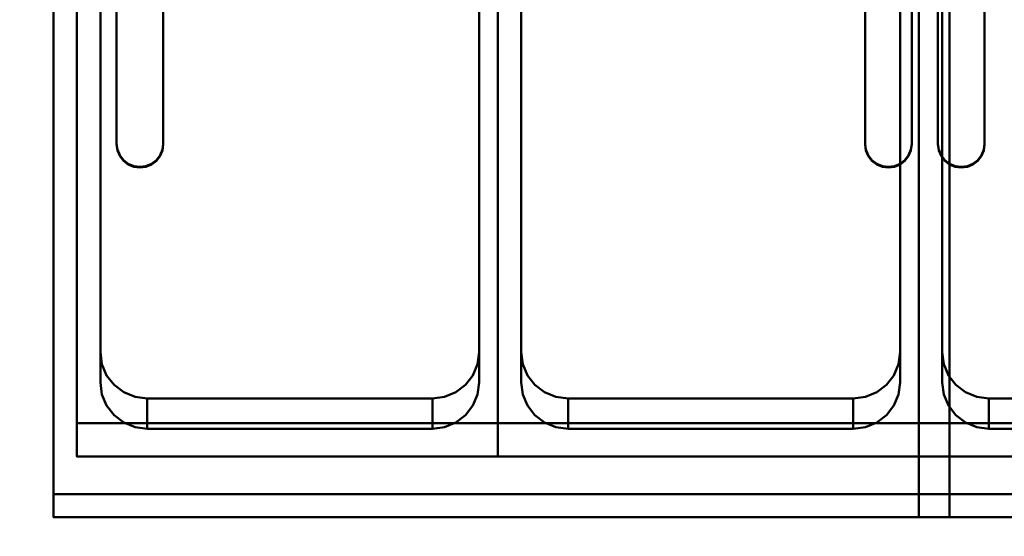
# Model space of a CAD drawing. Header units: millimetres. Extents: x -1749 to 536, y -1543 to 732.
# Tile 15 of 25: x -607 to -185, y 290 to 511. Entities that reach past the tile are written whole.
import ezdxf

# ---------------------------------------------------------------- set-up
doc = ezdxf.new("R2010")
doc.units = ezdxf.units.MM
doc.layers.add('Q-SPCQ', color=7, linetype='Continuous', lineweight=30)

# ---------------------------------------------------------------- blocks, each defined once
blk = doc.blocks.new('rf8.pizza4')
at = {"layer": 'Q-SPCQ', "lineweight": 40}
for points in [[(2133.16, 3187.22), (-151.84, 3187.22), (-151.84, 3927.22), (2133.16, 3927.22)], [(1015.16, 3859.32, 801.93), (1015.16, 3533.53, 756.15), (1015.16, 3519.31, 857.28), (1015.16, 3845.11, 903.07)], [(1195.16, 3533.53, 756.15), (1015.16, 3533.53, 756.15), (1015.16, 3859.32, 801.93), (1195.16, 3859.32, 801.93)], [(1195.16, 3519.31, 857.28), (1195.16, 3533.53, 756.15), (1195.16, 3859.32, 801.93), (1195.16, 3845.11, 903.07)], [(1195.16, 3859.32, 801.93), (1195.16, 3533.53, 756.15), (1195.16, 3519.31, 857.28), (1195.16, 3845.11, 903.07)], [(1375.16, 3533.53, 756.15), (1195.16, 3533.53, 756.15), (1195.16, 3859.32, 801.93), (1375.16, 3859.32, 801.93)], [(1375.16, 3519.31, 857.28), (1375.16, 3533.53, 756.15), (1375.16, 3859.32, 801.93), (1375.16, 3845.11, 903.07)], [(1375.16, 3859.32, 801.93), (1375.16, 3533.53, 756.15), (1375.16, 3519.31, 857.28), (1375.16, 3845.11, 903.07)], [(1555.16, 3533.53, 756.15), (1375.16, 3533.53, 756.15), (1375.16, 3859.32, 801.93), (1555.16, 3859.32, 801.93)], [(1025.16, 3563.96, 769.56), (1025.16, 3826.38, 806.44), (1025.16, 3813.42, 898.61), (1025.16, 3551, 861.77)], [(1025.16, 3826.38, 806.44), (1025.16, 3813.42, 898.65), (1025.16, 3551, 861.73), (1025.16, 3563.96, 769.56)], [(1187.16, 3826.38, 806.44), (1187.16, 3563.96, 769.56), (1187.16, 3551, 861.73), (1187.16, 3813.42, 898.65)], [(1187.16, 3563.96, 769.56), (1187.16, 3551, 861.77), (1187.16, 3813.42, 898.61), (1187.16, 3826.38, 806.44)], [(1205.16, 3563.96, 769.56), (1205.16, 3826.38, 806.44), (1205.16, 3813.42, 898.61), (1205.16, 3551, 861.77)], [(1205.16, 3826.38, 806.44), (1205.16, 3813.42, 898.65), (1205.16, 3551, 861.73), (1205.16, 3563.96, 769.56)], [(1367.16, 3826.38, 806.44), (1367.16, 3563.96, 769.56), (1367.16, 3551, 861.73), (1367.16, 3813.42, 898.65)], [(1367.16, 3563.96, 769.56), (1367.16, 3551, 861.77), (1367.16, 3813.42, 898.61), (1367.16, 3826.38, 806.44)], [(1385.16, 3563.96, 769.56), (1385.16, 3826.38, 806.44), (1385.16, 3813.42, 898.61), (1385.16, 3551, 861.77)], [(1385.16, 3826.38, 806.44), (1385.16, 3813.42, 898.65), (1385.16, 3551, 861.73), (1385.16, 3563.96, 769.56)], [(1195.16, 3519.31, 857.28), (1015.16, 3519.31, 857.28), (1015.16, 3533.53, 756.15), (1195.16, 3533.53, 756.15)], [(1375.16, 3519.31, 857.28), (1195.16, 3519.31, 857.28), (1195.16, 3533.53, 756.15), (1375.16, 3533.53, 756.15)], [(1555.16, 3519.31, 857.28), (1375.16, 3519.31, 857.28), (1375.16, 3533.53, 756.15), (1555.16, 3533.53, 756.15)], [(1005.16, 3503.26, 885.32), (2105.16, 3503.26, 885.32), (2105.16, 3503.26, 855.02), (1005.16, 3503.26, 855.02)], [(2105.16, 3493.36, 883.93), (2105.16, 3503.26, 885.32), (1005.16, 3503.26, 885.32), (1005.16, 3493.36, 883.93)], [(2105.16, 3493.36, 894.02), (2105.16, 3493.36, 883.93), (1005.16, 3493.36, 883.93), (1005.16, 3493.36, 894.02)]]:
    blk.add_3dface(points, dxfattribs=at)
for points, invisible_edges in [([(976.16, 3493.36, 894.02), (1005.16, 3493.36, 894.02), (1005.16, 3868.17, 946.7), (976.16, 3868.17, 946.7)], 5), ([(1005.16, 3858.26, 935.21), (1005.16, 3868.17, 936.6), (1005.16, 3868.17, 946.7), (1005.16, 3493.36, 894.02)], 8), ([(1005.16, 3858.26, 904.92), (1005.16, 3858.26, 935.21), (1005.16, 3503.26, 885.32), (1005.16, 3503.26, 855.02)], 2), ([(1005.16, 3493.36, 894.02), (1005.16, 3493.36, 883.93), (1005.16, 3503.26, 885.32), (1005.16, 3858.26, 935.21)], 12), ([(1025.16, 3551, 861.73), (1005.16, 3858.26, 904.92), (1005.16, 3503.26, 855.02)], 13), ([(1005.16, 3858.26, 904.92), (1025.16, 3551, 861.73), (1025.16, 3813.42, 898.61)], 13), ([(1015.16, 3845.11, 903.07), (1025.16, 3551, 861.73), (1025.16, 3813.42, 898.61)], 13), ([(1025.16, 3551, 861.73), (1015.16, 3845.11, 903.07), (1015.16, 3519.31, 857.28)], 13), ([(1195.16, 3845.11, 903.07), (1187.16, 3813.42, 898.61), (1187.16, 3551, 861.73)], 13), ([(1187.16, 3551, 861.73), (1195.16, 3519.31, 857.28), (1195.16, 3845.11, 903.07)], 13), ([(1195.16, 3845.11, 903.07), (1205.16, 3551, 861.73), (1205.16, 3813.42, 898.61)], 13), ([(1205.16, 3551, 861.73), (1195.16, 3845.11, 903.07), (1195.16, 3519.31, 857.28)], 13), ([(1375.16, 3845.11, 903.07), (1367.16, 3813.42, 898.61), (1367.16, 3551, 861.73)], 13), ([(1367.16, 3551, 861.73), (1375.16, 3519.31, 857.28), (1375.16, 3845.11, 903.07)], 13), ([(1375.16, 3845.11, 903.07), (1385.16, 3551, 861.73), (1385.16, 3813.42, 898.61)], 13), ([(1385.16, 3551, 861.73), (1375.16, 3845.11, 903.07), (1375.16, 3519.31, 857.28)], 13), ([(1025.16, 3563.96, 769.56), (1187.16, 3563.96, 769.56), (1187.16, 3826.38, 806.44), (1025.16, 3826.38, 806.44)], 5), ([(1025.16, 3563.96, 769.56), (1187.16, 3563.96, 769.56), (1187.16, 3826.38, 806.44), (1025.16, 3826.38, 806.44)], 5), ([(1205.16, 3563.96, 769.56), (1367.16, 3563.96, 769.56), (1367.16, 3826.38, 806.44), (1205.16, 3826.38, 806.44)], 5), ([(1205.16, 3563.96, 769.56), (1367.16, 3563.96, 769.56), (1367.16, 3826.38, 806.44), (1205.16, 3826.38, 806.44)], 5), ([(1385.16, 3563.96, 769.56), (1547.16, 3563.96, 769.56), (1547.16, 3826.38, 806.44), (1385.16, 3826.38, 806.44)], 5), ([(1385.16, 3563.96, 769.56), (1547.16, 3563.96, 769.56), (1547.16, 3826.38, 806.44), (1385.16, 3826.38, 806.44)], 5), ([(1187.16, 3551, 861.73), (1205.16, 3551, 861.73), (1205.16, 3813.42, 898.61), (1187.16, 3813.42, 898.61)], 5), ([(1367.16, 3551, 861.73), (1385.16, 3551, 861.73), (1385.16, 3813.42, 898.61), (1367.16, 3813.42, 898.61)], 5), ([(1167.16, 3544.15, 766.78), (1187.16, 3563.96, 769.56), (1025.16, 3563.96, 769.56), (1045.16, 3544.15, 766.78)], 7), ([(1025.84, 3558.83, 768.84), (1045.16, 3544.15, 766.78), (1025.16, 3563.96, 769.56)], 3), ([(1025.84, 3558.83, 768.84), (1025.16, 3563.96, 769.56), (1025.16, 3551, 861.73)], 12), ([(1167.16, 3544.15, 766.78), (1187.16, 3563.96, 769.56), (1025.16, 3563.96, 769.56), (1045.16, 3544.15, 766.78)], 7), ([(1025.84, 3558.83, 768.84), (1045.16, 3544.15, 766.78), (1025.16, 3563.96, 769.56)], 3), ([(1025.84, 3558.83, 768.84), (1025.16, 3563.96, 769.56), (1025.16, 3551, 861.73)], 12), ([(1186.47, 3558.83, 768.84), (1187.16, 3563.96, 769.56), (1167.16, 3544.15, 766.78)], 14), ([(1186.47, 3558.83, 768.84), (1187.16, 3563.96, 769.56), (1167.16, 3544.15, 766.78)], 14), ([(1186.47, 3558.83, 768.84), (1186.47, 3545.88, 861.01), (1187.16, 3563.96, 769.56)], 3), ([(1187.16, 3551, 861.77), (1187.16, 3563.96, 769.56), (1186.47, 3545.88, 861.01)], 2), ([(1186.47, 3558.83, 768.84), (1186.47, 3545.88, 861.01), (1187.16, 3563.96, 769.56)], 3), ([(1187.16, 3551, 861.77), (1187.16, 3563.96, 769.56), (1186.47, 3545.88, 861.01)], 2), ([(1347.16, 3544.15, 766.78), (1367.16, 3563.96, 769.56), (1205.16, 3563.96, 769.56), (1225.16, 3544.15, 766.78)], 7), ([(1211.01, 3549.95, 767.59), (1205.16, 3563.96, 769.56), (1205.84, 3558.83, 768.84)], 13), ([(1205.84, 3558.83, 768.84), (1205.16, 3563.96, 769.56), (1205.16, 3551, 861.73)], 12), ([(1347.16, 3544.15, 766.78), (1367.16, 3563.96, 769.56), (1205.16, 3563.96, 769.56), (1225.16, 3544.15, 766.78)], 7), ([(1211.01, 3549.95, 767.59), (1205.16, 3563.96, 769.56), (1205.84, 3558.83, 768.84)], 13), ([(1205.84, 3558.83, 768.84), (1205.16, 3563.96, 769.56), (1205.16, 3551, 861.73)], 12), ([(1366.47, 3558.83, 768.84), (1367.16, 3563.96, 769.56), (1347.16, 3544.15, 766.78)], 14), ([(1366.47, 3558.83, 768.84), (1367.16, 3563.96, 769.56), (1347.16, 3544.15, 766.78)], 14), ([(1366.47, 3558.83, 768.84), (1366.47, 3545.88, 861.01), (1367.16, 3563.96, 769.56)], 3), ([(1367.16, 3551, 861.77), (1367.16, 3563.96, 769.56), (1366.47, 3545.88, 861.01)], 2), ([(1366.47, 3558.83, 768.84), (1366.47, 3545.88, 861.01), (1367.16, 3563.96, 769.56)], 3), ([(1367.16, 3551, 861.77), (1367.16, 3563.96, 769.56), (1366.47, 3545.88, 861.01)], 2), ([(1527.16, 3544.15, 766.78), (1547.16, 3563.96, 769.56), (1385.16, 3563.96, 769.56), (1405.16, 3544.15, 766.78)], 7), ([(1385.16, 3563.96, 769.56), (1387.84, 3554.05, 768.17), (1391.01, 3549.95, 767.59)], 13), ([(1387.84, 3554.05, 768.17), (1385.16, 3563.96, 769.56), (1385.84, 3558.83, 768.84)], 1), ([(1385.84, 3558.83, 768.84), (1385.16, 3563.96, 769.56), (1385.16, 3551, 861.73)], 12), ([(1527.16, 3544.15, 766.78), (1547.16, 3563.96, 769.56), (1385.16, 3563.96, 769.56), (1405.16, 3544.15, 766.78)], 7), ([(1385.16, 3563.96, 769.56), (1387.84, 3554.05, 768.17), (1391.01, 3549.95, 767.59)], 13), ([(1387.84, 3554.05, 768.17), (1385.16, 3563.96, 769.56), (1385.84, 3558.83, 768.84)], 1), ([(1385.84, 3558.83, 768.84), (1385.16, 3563.96, 769.56), (1385.16, 3551, 861.73)], 12), ([(1025.16, 3551, 861.73), (1025.84, 3545.88, 861.01), (1025.84, 3558.83, 768.84)], 14), ([(1025.16, 3551, 861.73), (1025.84, 3545.88, 861.01), (1025.84, 3558.83, 768.84)], 14), ([(1035.16, 3546.8, 767.15), (1025.84, 3558.83, 768.84), (1027.84, 3554.05, 768.17)], 13), ([(1025.84, 3558.83, 768.84), (1025.84, 3545.88, 861.01), (1027.84, 3554.05, 768.17)], 3), ([(1035.16, 3546.8, 767.15), (1025.84, 3558.83, 768.84), (1027.84, 3554.05, 768.17)], 13), ([(1025.84, 3558.83, 768.84), (1025.84, 3545.88, 861.01), (1027.84, 3554.05, 768.17)], 3), ([(1184.48, 3554.05, 768.17), (1186.47, 3558.83, 768.84), (1167.16, 3544.15, 766.78)], 14), ([(1184.48, 3554.05, 768.17), (1186.47, 3558.83, 768.84), (1167.16, 3544.15, 766.78)], 14), ([(1184.48, 3541.1, 860.34), (1186.47, 3545.88, 861.01), (1186.47, 3558.83, 768.84)], 14), ([(1186.47, 3558.83, 768.84), (1184.48, 3554.05, 768.17), (1184.48, 3541.1, 860.34)], 14), ([(1184.48, 3541.1, 860.34), (1186.47, 3545.88, 861.01), (1186.47, 3558.83, 768.84)], 14), ([(1186.47, 3558.83, 768.84), (1184.48, 3554.05, 768.17), (1184.48, 3541.1, 860.34)], 14), ([(1205.16, 3551, 861.73), (1205.84, 3545.88, 861.01), (1205.84, 3558.83, 768.84)], 14), ([(1205.16, 3551, 861.73), (1205.84, 3545.88, 861.01), (1205.84, 3558.83, 768.84)], 14), ([(1205.84, 3558.83, 768.84), (1207.84, 3554.05, 768.17), (1211.01, 3549.95, 767.59)], 12), ([(1205.84, 3558.83, 768.84), (1205.84, 3545.88, 861.01), (1207.84, 3554.05, 768.17)], 3), ([(1205.84, 3558.83, 768.84), (1207.84, 3554.05, 768.17), (1211.01, 3549.95, 767.59)], 12), ([(1205.84, 3558.83, 768.84), (1205.84, 3545.88, 861.01), (1207.84, 3554.05, 768.17)], 3), ([(1357.16, 3546.8, 767.15), (1361.3, 3549.95, 767.59), (1366.47, 3558.83, 768.84)], 14), ([(1357.16, 3546.8, 767.15), (1361.3, 3549.95, 767.59), (1366.47, 3558.83, 768.84)], 14), ([(1364.48, 3554.05, 768.17), (1366.47, 3558.83, 768.84), (1361.3, 3549.95, 767.59)], 2), ([(1364.48, 3554.05, 768.17), (1366.47, 3558.83, 768.84), (1361.3, 3549.95, 767.59)], 2), ([(1364.48, 3541.1, 860.34), (1366.47, 3545.88, 861.01), (1366.47, 3558.83, 768.84)], 14), ([(1366.47, 3558.83, 768.84), (1364.48, 3554.05, 768.17), (1364.48, 3541.1, 860.34)], 14), ([(1364.48, 3541.1, 860.34), (1366.47, 3545.88, 861.01), (1366.47, 3558.83, 768.84)], 14), ([(1366.47, 3558.83, 768.84), (1364.48, 3554.05, 768.17), (1364.48, 3541.1, 860.34)], 14), ([(1385.16, 3551, 861.73), (1385.84, 3545.88, 861.01), (1385.84, 3558.83, 768.84)], 14), ([(1385.16, 3551, 861.73), (1385.84, 3545.88, 861.01), (1385.84, 3558.83, 768.84)], 14), ([(1385.84, 3558.83, 768.84), (1385.84, 3545.88, 861.01), (1387.84, 3554.05, 768.17)], 3), ([(1385.84, 3558.83, 768.84), (1385.84, 3545.88, 861.01), (1387.84, 3554.05, 768.17)], 3), ([(1025.84, 3545.88, 861.01), (1027.84, 3541.1, 860.34), (1027.84, 3554.05, 768.17)], 14), ([(1025.84, 3545.88, 861.01), (1027.84, 3541.1, 860.34), (1027.84, 3554.05, 768.17)], 14), ([(1027.84, 3554.05, 768.17), (1031.01, 3549.95, 767.59), (1035.16, 3546.8, 767.15)], 12), ([(1027.84, 3554.05, 768.17), (1027.84, 3541.1, 860.34), (1031.01, 3549.95, 767.59)], 3), ([(1027.84, 3554.05, 768.17), (1031.01, 3549.95, 767.59), (1035.16, 3546.8, 767.15)], 12), ([(1027.84, 3554.05, 768.17), (1027.84, 3541.1, 860.34), (1031.01, 3549.95, 767.59)], 3), ([(1177.16, 3546.8, 767.15), (1181.3, 3549.95, 767.59), (1184.48, 3554.05, 768.17)], 12), ([(1177.16, 3546.8, 767.15), (1181.3, 3549.95, 767.59), (1184.48, 3554.05, 768.17)], 12), ([(1184.48, 3554.05, 768.17), (1181.3, 3537, 859.76), (1184.48, 3541.1, 860.34)], 13), ([(1184.48, 3554.05, 768.17), (1181.3, 3549.95, 767.59), (1181.3, 3537, 859.76)], 14), ([(1184.48, 3554.05, 768.17), (1181.3, 3537, 859.76), (1184.48, 3541.1, 860.34)], 13), ([(1184.48, 3554.05, 768.17), (1181.3, 3549.95, 767.59), (1181.3, 3537, 859.76)], 14), ([(1205.84, 3545.88, 861.01), (1207.84, 3541.1, 860.34), (1207.84, 3554.05, 768.17)], 14), ([(1205.84, 3545.88, 861.01), (1207.84, 3541.1, 860.34), (1207.84, 3554.05, 768.17)], 14), ([(1207.84, 3554.05, 768.17), (1207.84, 3541.1, 860.34), (1211.01, 3549.95, 767.59)], 3), ([(1207.84, 3554.05, 768.17), (1207.84, 3541.1, 860.34), (1211.01, 3549.95, 767.59)], 3), ([(1364.48, 3554.05, 768.17), (1361.3, 3537, 859.76), (1364.48, 3541.1, 860.34)], 13), ([(1364.48, 3554.05, 768.17), (1361.3, 3549.95, 767.59), (1361.3, 3537, 859.76)], 14), ([(1364.48, 3554.05, 768.17), (1361.3, 3537, 859.76), (1364.48, 3541.1, 860.34)], 13), ([(1364.48, 3554.05, 768.17), (1361.3, 3549.95, 767.59), (1361.3, 3537, 859.76)], 14), ([(1385.84, 3545.88, 861.01), (1387.84, 3541.1, 860.34), (1387.84, 3554.05, 768.17)], 14), ([(1385.84, 3545.88, 861.01), (1387.84, 3541.1, 860.34), (1387.84, 3554.05, 768.17)], 14), ([(1387.84, 3554.05, 768.17), (1387.84, 3541.1, 860.34), (1391.01, 3549.95, 767.59)], 3), ([(1387.84, 3554.05, 768.17), (1387.84, 3541.1, 860.34), (1391.01, 3549.95, 767.59)], 3), ([(1005.16, 3503.26, 855.02), (1025.84, 3545.88, 861.01), (1025.16, 3551, 861.73)], 13), ([(1025.84, 3545.88, 861.01), (1025.16, 3551, 861.73), (1015.16, 3519.31, 857.28)], 14), ([(1031.01, 3537, 859.76), (1031.01, 3549.95, 767.59), (1027.84, 3541.1, 860.34)], 3), ([(1031.01, 3537, 859.76), (1031.01, 3549.95, 767.59), (1027.84, 3541.1, 860.34)], 3), ([(1035.16, 3546.8, 767.15), (1031.01, 3549.95, 767.59), (1031.01, 3537, 859.76)], 14), ([(1035.16, 3546.8, 767.15), (1031.01, 3549.95, 767.59), (1031.01, 3537, 859.76)], 14), ([(1177.16, 3546.8, 767.15), (1177.16, 3533.85, 859.32), (1181.3, 3549.95, 767.59)], 3), ([(1181.3, 3537, 859.76), (1181.3, 3549.95, 767.59), (1177.16, 3533.85, 859.32)], 3), ([(1177.16, 3546.8, 767.15), (1177.16, 3533.85, 859.32), (1181.3, 3549.95, 767.59)], 3), ([(1181.3, 3537, 859.76), (1181.3, 3549.95, 767.59), (1177.16, 3533.85, 859.32)], 3), ([(1205.84, 3545.88, 861.01), (1205.16, 3551, 861.73), (1187.16, 3551, 861.73), (1186.47, 3545.88, 861.01)], 10), ([(1187.16, 3551, 861.73), (1186.47, 3545.88, 861.01), (1195.16, 3519.31, 857.28)], 14), ([(1205.84, 3545.88, 861.01), (1205.16, 3551, 861.73), (1195.16, 3519.31, 857.28)], 14), ([(1211.01, 3537, 859.76), (1211.01, 3549.95, 767.59), (1207.84, 3541.1, 860.34)], 3), ([(1211.01, 3537, 859.76), (1211.01, 3549.95, 767.59), (1207.84, 3541.1, 860.34)], 3), ([(1211.01, 3549.95, 767.59), (1215.16, 3546.8, 767.15), (1225.16, 3544.15, 766.78)], 14), ([(1215.16, 3546.8, 767.15), (1211.01, 3549.95, 767.59), (1211.01, 3537, 859.76)], 14), ([(1211.01, 3549.95, 767.59), (1215.16, 3546.8, 767.15), (1225.16, 3544.15, 766.78)], 14), ([(1215.16, 3546.8, 767.15), (1211.01, 3549.95, 767.59), (1211.01, 3537, 859.76)], 14), ([(1357.16, 3546.8, 767.15), (1357.16, 3533.85, 859.32), (1361.3, 3549.95, 767.59)], 3), ([(1361.3, 3537, 859.76), (1361.3, 3549.95, 767.59), (1357.16, 3533.85, 859.32)], 3), ([(1357.16, 3546.8, 767.15), (1357.16, 3533.85, 859.32), (1361.3, 3549.95, 767.59)], 3), ([(1361.3, 3537, 859.76), (1361.3, 3549.95, 767.59), (1357.16, 3533.85, 859.32)], 3), ([(1385.84, 3545.88, 861.01), (1385.16, 3551, 861.73), (1367.16, 3551, 861.73), (1366.47, 3545.88, 861.01)], 10), ([(1367.16, 3551, 861.73), (1366.47, 3545.88, 861.01), (1375.16, 3519.31, 857.28)], 14), ([(1385.84, 3545.88, 861.01), (1385.16, 3551, 861.73), (1375.16, 3519.31, 857.28)], 14), ([(1391.01, 3537, 859.76), (1391.01, 3549.95, 767.59), (1387.84, 3541.1, 860.34)], 3), ([(1391.01, 3537, 859.76), (1391.01, 3549.95, 767.59), (1387.84, 3541.1, 860.34)], 3), ([(1399.98, 3544.83, 766.87), (1405.16, 3544.15, 766.78), (1391.01, 3549.95, 767.59)], 14), ([(1395.16, 3546.8, 767.15), (1399.98, 3544.83, 766.87), (1391.01, 3549.95, 767.59)], 2), ([(1395.16, 3546.8, 767.15), (1391.01, 3549.95, 767.59), (1391.01, 3537, 859.76)], 14), ([(1399.98, 3544.83, 766.87), (1405.16, 3544.15, 766.78), (1391.01, 3549.95, 767.59)], 14), ([(1395.16, 3546.8, 767.15), (1399.98, 3544.83, 766.87), (1391.01, 3549.95, 767.59)], 2), ([(1395.16, 3546.8, 767.15), (1391.01, 3549.95, 767.59), (1391.01, 3537, 859.76)], 14), ([(1025.84, 3545.88, 861.01), (1005.16, 3503.26, 855.02), (1027.84, 3541.1, 860.34)], 3), ([(1015.16, 3519.31, 857.28), (1027.84, 3541.1, 860.34), (1025.84, 3545.88, 861.01)], 13), ([(1035.16, 3546.8, 767.15), (1031.01, 3537, 859.76), (1035.16, 3533.85, 859.32)], 13), ([(1035.16, 3546.8, 767.15), (1031.01, 3537, 859.76), (1035.16, 3533.85, 859.32)], 13), ([(1035.16, 3546.8, 767.15), (1039.98, 3544.83, 766.87), (1045.16, 3544.15, 766.78)], 12), ([(1039.98, 3544.83, 766.87), (1035.16, 3546.8, 767.15), (1035.16, 3533.85, 859.32)], 14), ([(1035.16, 3546.8, 767.15), (1039.98, 3544.83, 766.87), (1045.16, 3544.15, 766.78)], 12), ([(1039.98, 3544.83, 766.87), (1035.16, 3546.8, 767.15), (1035.16, 3533.85, 859.32)], 14), ([(1177.16, 3546.8, 767.15), (1167.16, 3544.15, 766.78), (1172.33, 3544.83, 766.87)], 1), ([(1177.16, 3546.8, 767.15), (1167.16, 3544.15, 766.78), (1172.33, 3544.83, 766.87)], 1), ([(1172.33, 3531.87, 859.04), (1177.16, 3533.85, 859.32), (1177.16, 3546.8, 767.15)], 14), ([(1172.33, 3544.83, 766.87), (1172.33, 3531.87, 859.04), (1177.16, 3546.8, 767.15)], 3), ([(1172.33, 3531.87, 859.04), (1177.16, 3533.85, 859.32), (1177.16, 3546.8, 767.15)], 14), ([(1172.33, 3544.83, 766.87), (1172.33, 3531.87, 859.04), (1177.16, 3546.8, 767.15)], 3), ([(1207.84, 3541.1, 860.34), (1205.84, 3545.88, 861.01), (1186.47, 3545.88, 861.01), (1184.48, 3541.1, 860.34)], 10), ([(1184.48, 3541.1, 860.34), (1195.16, 3519.31, 857.28), (1186.47, 3545.88, 861.01)], 3), ([(1195.16, 3519.31, 857.28), (1207.84, 3541.1, 860.34), (1205.84, 3545.88, 861.01)], 13), ([(1215.16, 3546.8, 767.15), (1211.01, 3537, 859.76), (1215.16, 3533.85, 859.32)], 13), ([(1215.16, 3546.8, 767.15), (1211.01, 3537, 859.76), (1215.16, 3533.85, 859.32)], 13), ([(1215.16, 3546.8, 767.15), (1219.98, 3544.83, 766.87), (1225.16, 3544.15, 766.78)], 12), ([(1219.98, 3544.83, 766.87), (1215.16, 3546.8, 767.15), (1215.16, 3533.85, 859.32)], 14), ([(1215.16, 3546.8, 767.15), (1219.98, 3544.83, 766.87), (1225.16, 3544.15, 766.78)], 12), ([(1219.98, 3544.83, 766.87), (1215.16, 3546.8, 767.15), (1215.16, 3533.85, 859.32)], 14), ([(1357.16, 3546.8, 767.15), (1347.16, 3544.15, 766.78), (1352.33, 3544.83, 766.87)], 1), ([(1357.16, 3546.8, 767.15), (1347.16, 3544.15, 766.78), (1352.33, 3544.83, 766.87)], 1), ([(1352.33, 3531.87, 859.04), (1357.16, 3533.85, 859.32), (1357.16, 3546.8, 767.15)], 14), ([(1352.33, 3544.83, 766.87), (1352.33, 3531.87, 859.04), (1357.16, 3546.8, 767.15)], 3), ([(1352.33, 3531.87, 859.04), (1357.16, 3533.85, 859.32), (1357.16, 3546.8, 767.15)], 14), ([(1352.33, 3544.83, 766.87), (1352.33, 3531.87, 859.04), (1357.16, 3546.8, 767.15)], 3), ([(1366.47, 3545.88, 861.01), (1364.48, 3541.1, 860.34), (1387.84, 3541.1, 860.34), (1385.84, 3545.88, 861.01)], 10), ([(1364.48, 3541.1, 860.34), (1375.16, 3519.31, 857.28), (1366.47, 3545.88, 861.01)], 3), ([(1375.16, 3519.31, 857.28), (1387.84, 3541.1, 860.34), (1385.84, 3545.88, 861.01)], 13), ([(1395.16, 3546.8, 767.15), (1391.01, 3537, 859.76), (1395.16, 3533.85, 859.32)], 13), ([(1395.16, 3546.8, 767.15), (1391.01, 3537, 859.76), (1395.16, 3533.85, 859.32)], 13), ([(1399.98, 3544.83, 766.87), (1395.16, 3546.8, 767.15), (1395.16, 3533.85, 859.32)], 14), ([(1399.98, 3544.83, 766.87), (1395.16, 3546.8, 767.15), (1395.16, 3533.85, 859.32)], 14), ([(1035.16, 3533.85, 859.32), (1039.98, 3531.87, 859.04), (1039.98, 3544.83, 766.87)], 14), ([(1035.16, 3533.85, 859.32), (1039.98, 3531.87, 859.04), (1039.98, 3544.83, 766.87)], 14), ([(1039.98, 3544.83, 766.87), (1039.98, 3531.87, 859.04), (1045.16, 3544.15, 766.78)], 3), ([(1039.98, 3544.83, 766.87), (1039.98, 3531.87, 859.04), (1045.16, 3544.15, 766.78)], 3), ([(1045.16, 3531.19, 858.99), (1045.16, 3544.15, 766.78), (1039.98, 3531.87, 859.04)], 2), ([(1045.16, 3531.19, 858.99), (1045.16, 3544.15, 766.78), (1039.98, 3531.87, 859.04)], 2), ([(1045.16, 3531.2, 858.95), (1167.16, 3544.15, 766.78), (1045.16, 3544.15, 766.78)], 1), ([(1167.16, 3544.15, 766.78), (1045.16, 3531.2, 858.95), (1167.16, 3531.19, 858.99)], 1), ([(1045.16, 3544.15, 766.78), (1045.16, 3531.19, 858.99), (1167.16, 3531.2, 858.95)], 12), ([(1167.16, 3531.2, 858.95), (1167.16, 3544.15, 766.78), (1045.16, 3544.15, 766.78)], 12), ([(1167.16, 3531.2, 858.95), (1172.33, 3531.87, 859.04), (1172.33, 3544.83, 766.87), (1167.16, 3544.15, 766.78)], 2), ([(1167.16, 3531.2, 858.95), (1172.33, 3531.87, 859.04), (1172.33, 3544.83, 766.87), (1167.16, 3544.15, 766.78)], 2), ([(1215.16, 3533.85, 859.32), (1219.98, 3531.87, 859.04), (1219.98, 3544.83, 766.87)], 14), ([(1215.16, 3533.85, 859.32), (1219.98, 3531.87, 859.04), (1219.98, 3544.83, 766.87)], 14), ([(1219.98, 3544.83, 766.87), (1219.98, 3531.87, 859.04), (1225.16, 3544.15, 766.78)], 3), ([(1219.98, 3544.83, 766.87), (1219.98, 3531.87, 859.04), (1225.16, 3544.15, 766.78)], 3), ([(1225.16, 3531.19, 858.99), (1225.16, 3544.15, 766.78), (1219.98, 3531.87, 859.04)], 2), ([(1225.16, 3531.19, 858.99), (1225.16, 3544.15, 766.78), (1219.98, 3531.87, 859.04)], 2), ([(1225.16, 3531.2, 858.95), (1347.16, 3544.15, 766.78), (1225.16, 3544.15, 766.78)], 1), ([(1347.16, 3544.15, 766.78), (1225.16, 3531.2, 858.95), (1347.16, 3531.19, 858.99)], 1), ([(1225.16, 3544.15, 766.78), (1225.16, 3531.19, 858.99), (1347.16, 3531.2, 858.95)], 12), ([(1347.16, 3531.2, 858.95), (1347.16, 3544.15, 766.78), (1225.16, 3544.15, 766.78)], 12), ([(1347.16, 3531.2, 858.95), (1352.33, 3531.87, 859.04), (1352.33, 3544.83, 766.87), (1347.16, 3544.15, 766.78)], 2), ([(1347.16, 3531.2, 858.95), (1352.33, 3531.87, 859.04), (1352.33, 3544.83, 766.87), (1347.16, 3544.15, 766.78)], 2), ([(1395.16, 3533.85, 859.32), (1399.98, 3531.87, 859.04), (1399.98, 3544.83, 766.87)], 14), ([(1395.16, 3533.85, 859.32), (1399.98, 3531.87, 859.04), (1399.98, 3544.83, 766.87)], 14), ([(1399.98, 3544.83, 766.87), (1399.98, 3531.87, 859.04), (1405.16, 3544.15, 766.78)], 3), ([(1399.98, 3544.83, 766.87), (1399.98, 3531.87, 859.04), (1405.16, 3544.15, 766.78)], 3), ([(1405.16, 3531.19, 858.99), (1405.16, 3544.15, 766.78), (1399.98, 3531.87, 859.04)], 2), ([(1405.16, 3531.19, 858.99), (1405.16, 3544.15, 766.78), (1399.98, 3531.87, 859.04)], 2), ([(1405.16, 3531.2, 858.95), (1527.16, 3544.15, 766.78), (1405.16, 3544.15, 766.78)], 1), ([(1527.16, 3544.15, 766.78), (1405.16, 3531.2, 858.95), (1527.16, 3531.19, 858.99)], 1), ([(1405.16, 3544.15, 766.78), (1405.16, 3531.19, 858.99), (1527.16, 3531.2, 858.95)], 12), ([(1527.16, 3531.2, 858.95), (1527.16, 3544.15, 766.78), (1405.16, 3544.15, 766.78)], 12), ([(1031.01, 3537, 859.76), (1027.84, 3541.1, 860.34), (1005.16, 3503.26, 855.02)], 14), ([(1005.16, 3503.26, 855.02), (1035.16, 3533.85, 859.32), (1031.01, 3537, 859.76)], 13), ([(1027.84, 3541.1, 860.34), (1015.16, 3519.31, 857.28), (1031.01, 3537, 859.76)], 3), ([(1035.16, 3533.85, 859.32), (1031.01, 3537, 859.76), (1015.16, 3519.31, 857.28)], 14), ([(1181.3, 3537, 859.76), (1177.16, 3533.85, 859.32), (1215.16, 3533.85, 859.32), (1211.01, 3537, 859.76)], 10), ([(1181.3, 3537, 859.76), (1177.16, 3533.85, 859.32), (1195.16, 3519.31, 857.28)], 14), ([(1211.01, 3537, 859.76), (1207.84, 3541.1, 860.34), (1184.48, 3541.1, 860.34), (1181.3, 3537, 859.76)], 10), ([(1195.16, 3519.31, 857.28), (1184.48, 3541.1, 860.34), (1181.3, 3537, 859.76)], 13), ([(1207.84, 3541.1, 860.34), (1195.16, 3519.31, 857.28), (1211.01, 3537, 859.76)], 3), ([(1215.16, 3533.85, 859.32), (1211.01, 3537, 859.76), (1195.16, 3519.31, 857.28)], 14), ([(1361.3, 3537, 859.76), (1357.16, 3533.85, 859.32), (1395.16, 3533.85, 859.32), (1391.01, 3537, 859.76)], 10), ([(1361.3, 3537, 859.76), (1357.16, 3533.85, 859.32), (1375.16, 3519.31, 857.28)], 14), ([(1391.01, 3537, 859.76), (1387.84, 3541.1, 860.34), (1364.48, 3541.1, 860.34), (1361.3, 3537, 859.76)], 10), ([(1375.16, 3519.31, 857.28), (1364.48, 3541.1, 860.34), (1361.3, 3537, 859.76)], 13), ([(1387.84, 3541.1, 860.34), (1375.16, 3519.31, 857.28), (1391.01, 3537, 859.76)], 3), ([(1395.16, 3533.85, 859.32), (1391.01, 3537, 859.76), (1375.16, 3519.31, 857.28)], 14), ([(1005.16, 3503.26, 855.02), (1039.98, 3531.87, 859.04), (1035.16, 3533.85, 859.32)], 13), ([(1035.16, 3533.85, 859.32), (1015.16, 3519.31, 857.28), (1039.98, 3531.87, 859.04)], 3), ([(1219.98, 3531.87, 859.04), (1215.16, 3533.85, 859.32), (1177.16, 3533.85, 859.32), (1172.33, 3531.87, 859.04)], 10), ([(1177.16, 3533.85, 859.32), (1172.33, 3531.87, 859.04), (1195.16, 3519.31, 857.28)], 14), ([(1215.16, 3533.85, 859.32), (1195.16, 3519.31, 857.28), (1219.98, 3531.87, 859.04)], 3), ([(1357.16, 3533.85, 859.32), (1352.33, 3531.87, 859.04), (1399.98, 3531.87, 859.04), (1395.16, 3533.85, 859.32)], 10), ([(1357.16, 3533.85, 859.32), (1352.33, 3531.87, 859.04), (1375.16, 3519.31, 857.28)], 14), ([(1395.16, 3533.85, 859.32), (1375.16, 3519.31, 857.28), (1399.98, 3531.87, 859.04)], 3), ([(1039.98, 3531.87, 859.04), (1005.16, 3503.26, 855.02), (1045.16, 3531.2, 858.95)], 3), ([(2105.16, 3503.26, 855.02), (1585.16, 3531.2, 858.95), (1527.16, 3531.2, 858.95), (1005.16, 3503.26, 855.02)], 7), ([(1005.16, 3503.26, 855.02), (1527.16, 3531.2, 858.95), (1405.16, 3531.2, 858.95), (1347.16, 3531.2, 858.95)], 13), ([(1167.16, 3531.2, 858.95), (1045.16, 3531.2, 858.95), (1005.16, 3503.26, 855.02), (1225.16, 3531.2, 858.95)], 14), ([(1005.16, 3503.26, 855.02), (1347.16, 3531.2, 858.95), (1225.16, 3531.2, 858.95)], 13), ([(1045.16, 3531.2, 858.95), (1039.98, 3531.87, 859.04), (1015.16, 3519.31, 857.28)], 14), ([(1195.16, 3519.31, 857.28), (1167.16, 3531.2, 858.95), (1045.16, 3531.2, 858.95), (1015.16, 3519.31, 857.28)], 5), ([(1225.16, 3531.2, 858.95), (1219.98, 3531.87, 859.04), (1172.33, 3531.87, 859.04), (1167.16, 3531.2, 858.95)], 10), ([(1172.33, 3531.87, 859.04), (1167.16, 3531.2, 858.95), (1195.16, 3519.31, 857.28)], 14), ([(1225.16, 3531.2, 858.95), (1219.98, 3531.87, 859.04), (1195.16, 3519.31, 857.28)], 14), ([(1375.16, 3519.31, 857.28), (1347.16, 3531.2, 858.95), (1225.16, 3531.2, 858.95), (1195.16, 3519.31, 857.28)], 5), ([(1405.16, 3531.2, 858.95), (1399.98, 3531.87, 859.04), (1352.33, 3531.87, 859.04), (1347.16, 3531.2, 858.95)], 10), ([(1352.33, 3531.87, 859.04), (1347.16, 3531.2, 858.95), (1375.16, 3519.31, 857.28)], 14), ([(1405.16, 3531.2, 858.95), (1399.98, 3531.87, 859.04), (1375.16, 3519.31, 857.28)], 14), ([(1555.16, 3519.31, 857.28), (1527.16, 3531.2, 858.95), (1405.16, 3531.2, 858.95), (1375.16, 3519.31, 857.28)], 5), ([(976.16, 3493.36, 894.02), (-123.84, 3493.36, 894.02), (-151.84, 3437.22, 886.13), (2133.16, 3437.22, 886.13)], 10), ([(2133.16, 3437.22, 886.13), (2105.16, 3493.36, 894.02), (1005.16, 3493.36, 894.02), (976.16, 3493.36, 894.02)], 13)]:
    blk.add_3dface(points, dxfattribs=dict(at, invisible_edges=invisible_edges))
at = {"layer": 'Q-SPCQ', "lineweight": 40, "transparency": 33554448}
for points in [[(1005.16, 3493.36, 883.93), (1005.16, 3493.36, 889.99), (1005.16, 3868.17, 942.66), (1005.16, 3868.17, 936.6)], [(1388.36, 3493.36, 883.93), (1005.16, 3493.36, 883.93), (1005.16, 3868.17, 936.6), (1388.36, 3868.17, 936.6)], [(1375.16, 3493.36, 889.99), (1375.16, 3493.36, 896.04), (1375.16, 3868.17, 948.72), (1375.16, 3868.17, 942.66)], [(1730.66, 3493.36, 889.99), (1375.16, 3493.36, 889.99), (1375.16, 3868.17, 942.66), (1730.66, 3868.17, 942.66)], [(1388.36, 3868.17, 942.66), (1388.36, 3493.36, 889.99), (1388.36, 3493.36, 883.93), (1388.36, 3868.17, 936.6)], [(1032.08, 3712.58, 918.53), (1032.08, 3712.27, 920.75), (1032.08, 3652.85, 912.4), (1032.08, 3653.16, 910.18)], [(1052.08, 3653.16, 910.18), (1052.08, 3652.85, 912.4), (1052.08, 3712.27, 920.75), (1052.08, 3712.58, 918.53)], [(1352.16, 3712.58, 918.53), (1352.16, 3712.27, 920.75), (1352.16, 3652.85, 912.4), (1352.16, 3653.16, 910.18)], [(1372.16, 3653.16, 910.18), (1372.16, 3652.85, 912.4), (1372.16, 3712.27, 920.75), (1372.16, 3712.58, 918.53)], [(1383.33, 3653.16, 916.24), (1383.33, 3712.58, 924.59), (1383.33, 3712.27, 926.81), (1383.33, 3652.85, 918.46)], [(1403.33, 3653.16, 916.24), (1403.33, 3652.85, 918.46), (1403.33, 3712.27, 926.81), (1403.33, 3712.58, 924.59)], [(1388.36, 3493.36, 883.93), (1388.36, 3493.36, 889.99), (1005.16, 3493.36, 889.99), (1005.16, 3493.36, 883.93)], [(1375.16, 3493.36, 889.99), (1730.66, 3493.36, 889.99), (1730.66, 3493.36, 896.04), (1375.16, 3493.36, 896.04)]]:
    blk.add_3dface(points, dxfattribs=at)
for points, invisible_edges in [([(1005.16, 3868.17, 942.66), (1032.08, 3652.85, 912.4), (1032.08, 3712.27, 920.75)], 13), ([(1032.08, 3652.85, 912.4), (1005.16, 3868.17, 942.66), (1005.16, 3493.36, 889.99)], 13), ([(1388.36, 3868.17, 942.66), (1372.16, 3712.27, 920.75), (1372.16, 3652.85, 912.4)], 13), ([(1372.16, 3652.85, 912.4), (1388.36, 3493.36, 889.99), (1388.36, 3868.17, 942.66)], 13), ([(1375.16, 3868.17, 948.72), (1383.33, 3652.85, 918.46), (1383.33, 3712.27, 926.81)], 13), ([(1383.33, 3652.85, 918.46), (1375.16, 3868.17, 948.72), (1375.16, 3493.36, 896.04)], 13), ([(1032.08, 3653.16, 910.18), (1052.08, 3653.16, 910.18), (1052.08, 3712.58, 918.53), (1032.08, 3712.58, 918.53)], 5), ([(1052.08, 3652.85, 912.4), (1352.16, 3652.85, 912.4), (1352.16, 3712.27, 920.75), (1052.08, 3712.27, 920.75)], 5), ([(1352.16, 3712.58, 918.53), (1352.16, 3653.16, 910.18), (1372.16, 3653.16, 910.18), (1372.16, 3712.58, 918.53)], 10), ([(1383.33, 3653.16, 916.24), (1403.33, 3653.16, 916.24), (1403.33, 3712.58, 924.59), (1383.33, 3712.58, 924.59)], 5), ([(1403.33, 3652.85, 918.46), (1703.41, 3652.85, 918.46), (1703.41, 3712.27, 926.81), (1403.33, 3712.27, 926.81)], 5), ([(1032.42, 3650.29, 912.04), (1032.08, 3652.85, 912.4), (1005.16, 3493.36, 889.99)], 14), ([(1032.08, 3653.16, 910.18), (1032.42, 3650.6, 909.82), (1051.74, 3650.6, 909.82), (1052.08, 3653.16, 910.18)], 10), ([(1032.42, 3650.29, 912.04), (1032.42, 3650.6, 909.82), (1032.08, 3653.16, 910.18)], 13), ([(1032.42, 3650.29, 912.04), (1032.08, 3653.16, 910.18), (1032.08, 3652.85, 912.4)], 1), ([(1052.08, 3652.85, 912.4), (1052.08, 3653.16, 910.18), (1051.74, 3650.6, 909.82)], 12), ([(1352.5, 3650.29, 912.04), (1352.16, 3652.85, 912.4), (1052.08, 3652.85, 912.4), (1051.74, 3650.29, 912.04)], 10), ([(1051.74, 3650.29, 912.04), (1052.08, 3652.85, 912.4), (1051.74, 3650.6, 909.82)], 14), ([(1355.08, 3646.16, 909.19), (1352.16, 3653.16, 910.18), (1352.5, 3650.6, 909.82)], 13), ([(1352.16, 3653.16, 910.18), (1352.16, 3652.85, 912.4), (1352.5, 3650.29, 912.04)], 12), ([(1352.5, 3650.6, 909.82), (1352.16, 3653.16, 910.18), (1352.5, 3650.29, 912.04)], 14), ([(1372.16, 3653.16, 910.18), (1359.57, 3643.6, 908.83), (1362.16, 3643.26, 908.79)], 13), ([(1362.16, 3643.26, 908.79), (1364.74, 3643.6, 908.83), (1372.16, 3653.16, 910.18)], 14), ([(1372.16, 3653.16, 910.18), (1369.23, 3646.16, 909.19), (1370.82, 3648.21, 909.48)], 13), ([(1370.82, 3648.21, 909.48), (1371.81, 3650.6, 909.82), (1372.16, 3653.16, 910.18)], 12), ([(1372.16, 3652.85, 912.4), (1372.16, 3653.16, 910.18), (1371.81, 3650.6, 909.82)], 12), ([(1372.16, 3652.85, 912.4), (1371.81, 3650.29, 912.04), (1388.36, 3493.36, 889.99)], 14), ([(1371.81, 3650.6, 909.82), (1371.81, 3650.29, 912.04), (1372.16, 3652.85, 912.4)], 13), ([(1383.67, 3650.29, 918.1), (1383.33, 3652.85, 918.46), (1375.16, 3493.36, 896.04)], 14), ([(1383.33, 3653.16, 916.24), (1383.67, 3650.6, 915.88), (1384.67, 3648.21, 915.54)], 12), ([(1383.67, 3650.29, 918.1), (1383.67, 3650.6, 915.88), (1383.33, 3653.16, 916.24), (1383.33, 3652.85, 918.46)], 1), ([(1401.99, 3648.21, 915.54), (1402.99, 3650.6, 915.88), (1403.33, 3653.16, 916.24)], 12), ([(1402.99, 3650.6, 915.88), (1402.99, 3650.29, 918.1), (1403.33, 3652.85, 918.46), (1403.33, 3653.16, 916.24)], 1), ([(1703.75, 3650.29, 918.1), (1703.41, 3652.85, 918.46), (1403.33, 3652.85, 918.46), (1402.99, 3650.29, 918.1)], 10), ([(1033.42, 3647.9, 911.7), (1032.42, 3650.29, 912.04), (1005.16, 3493.36, 889.99)], 14), ([(1005.16, 3493.36, 889.99), (1035.01, 3645.85, 911.42), (1033.42, 3647.9, 911.7)], 13), ([(1032.42, 3650.6, 909.82), (1033.42, 3648.21, 909.48), (1051.74, 3650.6, 909.82)], 14), ([(1032.42, 3650.6, 909.82), (1032.42, 3650.29, 912.04), (1033.42, 3647.9, 911.7), (1033.42, 3648.21, 909.48)], 5), ([(1035.01, 3646.16, 909.19), (1051.74, 3650.6, 909.82), (1033.42, 3648.21, 909.48)], 3), ([(1033.42, 3647.9, 911.7), (1035.01, 3645.85, 911.42), (1033.42, 3648.21, 909.48)], 14), ([(1035.01, 3645.85, 911.42), (1035.01, 3646.16, 909.19), (1033.42, 3648.21, 909.48)], 13), ([(1051.74, 3650.6, 909.82), (1049.15, 3646.16, 909.19), (1050.74, 3648.21, 909.48)], 1), ([(1050.74, 3647.9, 911.7), (1050.74, 3648.21, 909.48), (1049.15, 3646.16, 909.19)], 13), ([(1049.15, 3645.85, 911.42), (1388.36, 3493.36, 889.99), (1050.74, 3647.9, 911.7)], 3), ([(1049.15, 3646.16, 909.19), (1049.15, 3645.85, 911.42), (1050.74, 3647.9, 911.7)], 13), ([(1050.74, 3648.21, 909.48), (1050.74, 3647.9, 911.7), (1051.74, 3650.29, 912.04), (1051.74, 3650.6, 909.82)], 5), ([(1353.5, 3647.9, 911.7), (1352.5, 3650.29, 912.04), (1051.74, 3650.29, 912.04), (1050.74, 3647.9, 911.7)], 10), ([(1353.5, 3648.21, 909.48), (1355.08, 3646.16, 909.19), (1352.5, 3650.6, 909.82)], 2), ([(1352.5, 3650.6, 909.82), (1352.5, 3650.29, 912.04), (1353.5, 3647.9, 911.7), (1353.5, 3648.21, 909.48)], 5), ([(1353.5, 3648.21, 909.48), (1353.5, 3647.9, 911.7), (1355.08, 3645.85, 911.42)], 13), ([(1353.5, 3648.21, 909.48), (1355.08, 3645.85, 911.42), (1355.08, 3646.16, 909.19)], 3), ([(1353.5, 3647.9, 911.7), (1388.36, 3493.36, 889.99), (1355.08, 3645.85, 911.42)], 3), ([(1370.82, 3647.9, 911.7), (1370.82, 3648.21, 909.48), (1369.23, 3646.16, 909.19)], 13), ([(1369.23, 3645.85, 911.42), (1388.36, 3493.36, 889.99), (1370.82, 3647.9, 911.7)], 3), ([(1369.23, 3646.16, 909.19), (1369.23, 3645.85, 911.42), (1370.82, 3647.9, 911.7)], 13), ([(1370.82, 3648.21, 909.48), (1370.82, 3647.9, 911.7), (1371.81, 3650.29, 912.04), (1371.81, 3650.6, 909.82)], 5), ([(1371.81, 3650.29, 912.04), (1370.82, 3647.9, 911.7), (1388.36, 3493.36, 889.99)], 14), ([(1384.67, 3647.9, 917.76), (1383.67, 3650.29, 918.1), (1375.16, 3493.36, 896.04)], 14), ([(1730.66, 3493.36, 896.04), (1704.75, 3647.9, 917.76), (1401.99, 3647.9, 917.76), (1375.16, 3493.36, 896.04)], 7), ([(1401.99, 3647.9, 917.76), (1400.4, 3645.85, 917.48), (1375.16, 3493.36, 896.04)], 14), ([(1375.16, 3493.36, 896.04), (1386.26, 3645.85, 917.48), (1384.67, 3647.9, 917.76)], 13), ([(1383.67, 3650.6, 915.88), (1383.67, 3650.29, 918.1), (1384.67, 3647.9, 917.76)], 13), ([(1383.67, 3650.6, 915.88), (1384.67, 3647.9, 917.76), (1384.67, 3648.21, 915.54)], 3), ([(1386.26, 3646.16, 915.25), (1388.33, 3644.59, 915.03), (1384.67, 3648.21, 915.54)], 2), ([(1384.67, 3647.9, 917.76), (1386.26, 3645.85, 917.48), (1384.67, 3648.21, 915.54)], 14), ([(1386.26, 3645.85, 917.48), (1386.26, 3646.16, 915.25), (1384.67, 3648.21, 915.54)], 13), ([(1401.99, 3648.21, 915.54), (1398.33, 3644.59, 915.03), (1400.4, 3646.16, 915.25)], 1), ([(1401.99, 3647.9, 917.76), (1401.99, 3648.21, 915.54), (1400.4, 3646.16, 915.25)], 13), ([(1400.4, 3646.16, 915.25), (1400.4, 3645.85, 917.48), (1401.99, 3647.9, 917.76)], 13), ([(1402.99, 3650.6, 915.88), (1401.99, 3648.21, 915.54), (1402.99, 3650.29, 918.1)], 14), ([(1704.75, 3647.9, 917.76), (1703.75, 3650.29, 918.1), (1402.99, 3650.29, 918.1), (1401.99, 3647.9, 917.76)], 10), ([(1402.99, 3650.29, 918.1), (1401.99, 3648.21, 915.54), (1401.99, 3647.9, 917.76)], 3), ([(1049.15, 3645.85, 911.42), (1047.08, 3644.27, 911.19), (1005.16, 3493.36, 889.99)], 14), ([(1049.15, 3645.85, 911.42), (1005.16, 3493.36, 889.99), (1388.36, 3493.36, 889.99)], 13), ([(1035.01, 3645.85, 911.42), (1005.16, 3493.36, 889.99), (1037.08, 3644.27, 911.19)], 3), ([(1047.08, 3644.27, 911.19), (1044.67, 3643.28, 911.06), (1005.16, 3493.36, 889.99)], 14), ([(1039.49, 3643.28, 911.06), (1037.08, 3644.27, 911.19), (1005.16, 3493.36, 889.99)], 14), ([(1044.67, 3643.28, 911.06), (1042.08, 3642.95, 911.01), (1005.16, 3493.36, 889.99)], 14), ([(1039.49, 3643.28, 911.06), (1005.16, 3493.36, 889.99), (1042.08, 3642.95, 911.01)], 3), ([(1037.08, 3644.59, 908.97), (1049.15, 3646.16, 909.19), (1035.01, 3646.16, 909.19)], 3), ([(1037.08, 3644.27, 911.19), (1035.01, 3646.16, 909.19), (1035.01, 3645.85, 911.42)], 3), ([(1037.08, 3644.59, 908.97), (1035.01, 3646.16, 909.19), (1037.08, 3644.27, 911.19)], 14), ([(1039.49, 3643.6, 908.83), (1044.67, 3643.6, 908.83), (1037.08, 3644.59, 908.97)], 3), ([(1039.49, 3643.28, 911.06), (1037.08, 3644.59, 908.97), (1037.08, 3644.27, 911.19)], 3), ([(1039.49, 3643.28, 911.06), (1039.49, 3643.6, 908.83), (1037.08, 3644.59, 908.97)], 13), ([(1039.49, 3643.6, 908.83), (1042.08, 3643.26, 908.79), (1044.67, 3643.6, 908.83)], 12), ([(1042.08, 3642.95, 911.01), (1039.49, 3643.6, 908.83), (1039.49, 3643.28, 911.06)], 3), ([(1042.08, 3643.26, 908.79), (1039.49, 3643.6, 908.83), (1042.08, 3642.95, 911.01)], 14), ([(1044.67, 3643.28, 911.06), (1044.67, 3643.6, 908.83), (1042.08, 3643.26, 908.79)], 13), ([(1042.08, 3643.26, 908.79), (1042.08, 3642.95, 911.01), (1044.67, 3643.28, 911.06)], 13), ([(1047.08, 3644.59, 908.97), (1049.15, 3646.16, 909.19), (1044.67, 3643.6, 908.83)], 2), ([(1047.08, 3644.27, 911.19), (1047.08, 3644.59, 908.97), (1044.67, 3643.6, 908.83)], 13), ([(1044.67, 3643.28, 911.06), (1047.08, 3644.27, 911.19), (1044.67, 3643.6, 908.83)], 14), ([(1047.08, 3644.59, 908.97), (1049.15, 3645.85, 911.42), (1049.15, 3646.16, 909.19)], 3), ([(1047.08, 3644.27, 911.19), (1049.15, 3645.85, 911.42), (1047.08, 3644.59, 908.97)], 14), ([(1355.08, 3646.16, 909.19), (1357.16, 3644.59, 908.97), (1359.57, 3643.6, 908.83)], 12), ([(1355.08, 3646.16, 909.19), (1355.08, 3645.85, 911.42), (1357.16, 3644.27, 911.19)], 13), ([(1357.16, 3644.59, 908.97), (1355.08, 3646.16, 909.19), (1357.16, 3644.27, 911.19)], 14), ([(1357.16, 3644.27, 911.19), (1355.08, 3645.85, 911.42), (1388.36, 3493.36, 889.99)], 14), ([(1357.16, 3644.59, 908.97), (1357.16, 3644.27, 911.19), (1359.57, 3643.28, 911.06)], 13), ([(1359.57, 3643.6, 908.83), (1357.16, 3644.59, 908.97), (1359.57, 3643.28, 911.06)], 14), ([(1359.57, 3643.28, 911.06), (1357.16, 3644.27, 911.19), (1388.36, 3493.36, 889.99)], 14), ([(1362.16, 3642.95, 911.01), (1359.57, 3643.6, 908.83), (1359.57, 3643.28, 911.06)], 3), ([(1362.16, 3643.26, 908.79), (1359.57, 3643.6, 908.83), (1362.16, 3642.95, 911.01)], 14), ([(1362.16, 3642.95, 911.01), (1359.57, 3643.28, 911.06), (1388.36, 3493.36, 889.99)], 14), ([(1364.74, 3643.28, 911.06), (1364.74, 3643.6, 908.83), (1362.16, 3643.26, 908.79)], 13), ([(1388.36, 3493.36, 889.99), (1364.74, 3643.28, 911.06), (1362.16, 3642.95, 911.01)], 13), ([(1362.16, 3643.26, 908.79), (1362.16, 3642.95, 911.01), (1364.74, 3643.28, 911.06)], 13), ([(1367.16, 3644.59, 908.97), (1369.23, 3646.16, 909.19), (1364.74, 3643.6, 908.83)], 2), ([(1367.16, 3644.27, 911.19), (1367.16, 3644.59, 908.97), (1364.74, 3643.6, 908.83)], 13), ([(1367.16, 3644.27, 911.19), (1364.74, 3643.28, 911.06), (1388.36, 3493.36, 889.99)], 14), ([(1364.74, 3643.6, 908.83), (1364.74, 3643.28, 911.06), (1367.16, 3644.27, 911.19)], 13), ([(1367.16, 3644.59, 908.97), (1369.23, 3645.85, 911.42), (1369.23, 3646.16, 909.19)], 3), ([(1388.36, 3493.36, 889.99), (1369.23, 3645.85, 911.42), (1367.16, 3644.27, 911.19)], 13), ([(1367.16, 3644.59, 908.97), (1367.16, 3644.27, 911.19), (1369.23, 3645.85, 911.42)], 13), ([(1400.4, 3645.85, 917.48), (1398.33, 3644.27, 917.25), (1375.16, 3493.36, 896.04)], 14), ([(1386.26, 3645.85, 917.48), (1375.16, 3493.36, 896.04), (1388.33, 3644.27, 917.25)], 3), ([(1398.33, 3644.27, 917.25), (1395.92, 3643.28, 917.11), (1375.16, 3493.36, 896.04)], 14), ([(1390.74, 3643.28, 917.11), (1388.33, 3644.27, 917.25), (1375.16, 3493.36, 896.04)], 14), ([(1395.92, 3643.28, 917.11), (1393.33, 3642.95, 917.07), (1375.16, 3493.36, 896.04)], 14), ([(1390.74, 3643.28, 917.11), (1375.16, 3493.36, 896.04), (1393.33, 3642.95, 917.07)], 3), ([(1388.33, 3644.27, 917.25), (1386.26, 3646.16, 915.25), (1386.26, 3645.85, 917.48)], 3), ([(1388.33, 3644.59, 915.03), (1386.26, 3646.16, 915.25), (1388.33, 3644.27, 917.25)], 14), ([(1388.33, 3644.59, 915.03), (1390.74, 3643.6, 914.89), (1395.92, 3643.6, 914.89), (1398.33, 3644.59, 915.03)], 10), ([(1390.74, 3643.28, 917.11), (1388.33, 3644.59, 915.03), (1388.33, 3644.27, 917.25)], 3), ([(1390.74, 3643.28, 917.11), (1390.74, 3643.6, 914.89), (1388.33, 3644.59, 915.03)], 13), ([(1390.74, 3643.6, 914.89), (1393.33, 3643.26, 914.85), (1395.92, 3643.6, 914.89)], 12), ([(1393.33, 3642.95, 917.07), (1390.74, 3643.6, 914.89), (1390.74, 3643.28, 917.11)], 3), ([(1393.33, 3643.26, 914.85), (1390.74, 3643.6, 914.89), (1393.33, 3642.95, 917.07)], 14), ([(1395.92, 3643.28, 917.11), (1395.92, 3643.6, 914.89), (1393.33, 3643.26, 914.85)], 13), ([(1393.33, 3643.26, 914.85), (1393.33, 3642.95, 917.07), (1395.92, 3643.28, 917.11)], 13), ([(1398.33, 3644.27, 917.25), (1398.33, 3644.59, 915.03), (1395.92, 3643.6, 914.89)], 13), ([(1395.92, 3643.28, 917.11), (1398.33, 3644.27, 917.25), (1395.92, 3643.6, 914.89)], 14), ([(1398.33, 3644.59, 915.03), (1400.4, 3645.85, 917.48), (1400.4, 3646.16, 915.25)], 3), ([(1398.33, 3644.27, 917.25), (1400.4, 3645.85, 917.48), (1398.33, 3644.59, 915.03)], 14)]:
    blk.add_3dface(points, dxfattribs=dict(at, invisible_edges=invisible_edges))

msp = doc.modelspace()

# ---------------------------------------------------------------- block references
at = {"color": 240, "true_color": 0xed1f24}
msp.add_blockref('rf8.pizza4', (-1597.16, -3195.22, 135), dxfattribs=at)

doc.saveas('drawing.dxf')
